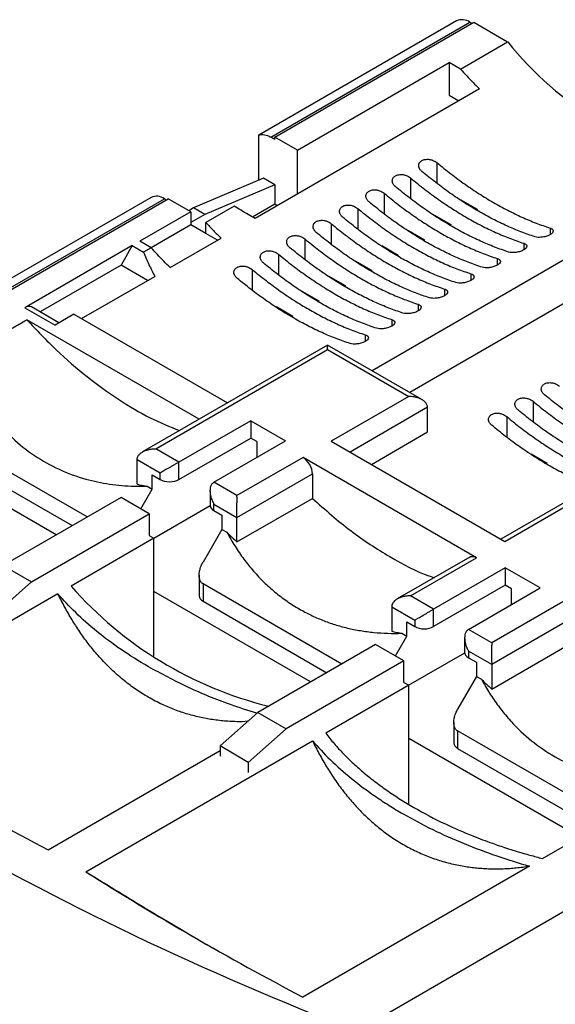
# Model space of a CAD drawing. Header units: inches. Extents: x 0.5 to 21.5, y 0.5 to 16.5.
# Tile 19 of 21: x 19.2 to 20, y 13.9 to 15.4. Entities that reach past the tile are written whole.
import ezdxf

# ---------------------------------------------------------------- set-up
doc = ezdxf.new("R2010")
doc.units = ezdxf.units.IN
doc.header["$LTSCALE"] = 2
doc.header["$MEASUREMENT"] = 0

msp = doc.modelspace()

# ---------------------------------------------------------------- linework, layer by layer
for p, q in [((19.8766, 15.3504), (19.5844, 15.1818)), ((19.6025, 15.1789), (19.8962, 15.3485)), ((19.6081, 15.1789), (19.9018, 15.3485)), ((19.8962, 15.3485), (19.899, 15.3469)), ((19.9018, 15.3485), (19.9519, 15.3196)), ((19.8823, 15.2794), (19.9519, 15.3196)), ((19.6415, 15.1596), (19.8656, 15.289)), ((19.8656, 15.289), (19.8656, 15.2408)), ((19.8823, 15.2794), (19.8656, 15.289)), ((19.9102, 15.2501), (19.5792, 15.059)), ((19.8656, 15.2408), (19.8798, 15.2326)), ((19.5844, 15.1818), (19.5844, 15.1817)), ((19.5844, 15.1153), (19.5844, 15.1817)), ((19.6081, 15.1757), (19.6025, 15.1789)), ((19.6415, 15.1596), (19.6081, 15.1789)), ((19.6081, 15.1757), (19.6081, 15.1789)), ((19.6415, 15.095), (19.6415, 15.1596)), ((19.8475, 15.1413), (19.8475, 15.1113)), ((19.5914, 15.1183), (19.4884, 15.0745)), ((19.6081, 15.1086), (19.5051, 15.0648)), ((19.6081, 15.1086), (19.5914, 15.1183)), ((19.6081, 15.1086), (19.6081, 15.0799)), ((19.8085, 15.1188), (19.8085, 15.0888)), ((19.4256, 15.0901), (18.9923, 14.84)), ((19.7696, 15.0963), (19.7696, 15.0663)), ((19.0096, 14.8366), (19.4452, 15.0881)), ((19.0151, 14.8366), (19.4508, 15.0881)), ((19.4452, 15.0881), (19.448, 15.0865)), ((19.4842, 15.0688), (19.4508, 15.0881)), ((19.548, 15.077), (19.5065, 15.0531)), ((19.6081, 15.0799), (19.5755, 15.0611)), ((19.6117, 15.0778), (19.6081, 15.0799)), ((19.9074, 15.072), (19.8834, 15.0859)), ((19.4842, 15.0688), (19.4091, 15.0255)), ((19.4884, 15.0745), (19.4814, 15.0704)), ((19.4842, 15.0688), (19.4842, 15.0496)), ((19.5051, 15.0648), (19.4842, 15.0528)), ((19.5051, 15.0648), (19.4884, 15.0745)), ((19.7306, 15.0738), (19.7306, 15.0438)), ((19.8684, 15.0495), (19.8444, 15.0634)), ((19.4842, 15.0496), (19.4258, 15.0158)), ((19.5065, 15.0367), (19.4842, 15.0496)), ((19.5065, 15.0367), (19.5065, 15.0531)), ((19.6916, 15.0513), (19.6916, 15.0213)), ((20.1412, 15.0592), (19.7517, 14.8343)), ((19.5235, 15.0269), (19.5065, 15.0367)), ((19.8294, 15.027), (19.8054, 15.0409)), ((20.0146, 15.0449), (20.0146, 15.0351)), ((19.3979, 15.019), (19.2392, 14.9274)), ((19.3979, 15.019), (19.3812, 14.9901)), ((19.3979, 15.019), (19.4146, 15.0094)), ((19.4258, 15.0158), (19.4091, 15.0255)), ((19.4536, 14.9866), (19.5288, 15.0299)), ((19.6526, 15.0288), (19.6526, 14.9988)), ((19.7904, 15.0045), (19.7664, 15.0184)), ((20.1969, 15.0271), (19.8074, 14.8022)), ((19.9756, 15.0224), (19.9756, 15.0126)), ((19.4258, 15.0158), (19.4146, 15.0094)), ((19.6137, 15.0063), (19.6137, 14.9763)), ((19.3812, 14.9901), (19.2617, 14.9211)), ((19.4205, 14.9674), (19.3812, 14.9901)), ((19.7515, 14.982), (19.7275, 14.9959)), ((19.9366, 14.9999), (19.9366, 14.9901)), ((19.5747, 14.9838), (19.5747, 14.9538)), ((19.8976, 14.9774), (19.8976, 14.9676)), ((19.323, 14.9112), (19.4311, 14.9735)), ((19.7125, 14.9596), (19.6885, 14.9734)), ((19.6735, 14.9371), (19.6495, 14.9509)), ((19.8587, 14.9549), (19.8587, 14.9451)), ((19.8197, 14.9324), (19.8197, 14.9226)), ((19.2392, 14.9274), (19.2838, 14.9017)), ((19.2895, 14.905), (19.2491, 14.9284)), ((19.3116, 14.9178), (19.2838, 14.9017)), ((19.3116, 14.9178), (19.5383, 14.7869)), ((19.6346, 14.9146), (19.6105, 14.9284)), ((19.4965, 14.7628), (19.242, 14.9097)), ((19.7807, 14.9099), (19.7807, 14.9001)), ((19.7417, 14.8874), (19.7417, 14.8776)), ((19.686, 14.8722), (19.4131, 14.7146)), ((19.8254, 14.7918), (19.6861, 14.8722)), ((19.4327, 14.7193), (19.6861, 14.8656)), ((19.6861, 14.8656), (19.8058, 14.7964)), ((19.8058, 14.7964), (19.6916, 14.7306)), ((19.9895, 14.7893), (19.9895, 14.7594)), ((19.8336, 14.7804), (19.7195, 14.7145)), ((19.8336, 14.7441), (19.8336, 14.7804)), ((19.3312, 14.6188), (19.0892, 14.7585)), ((19.5726, 14.7607), (19.4668, 14.6996)), ((19.5726, 14.7607), (19.6241, 14.731)), ((19.5726, 14.7607), (19.5726, 14.735)), ((19.9505, 14.7668), (19.9505, 14.7369)), ((19.7509, 14.6963), (19.8336, 14.7441)), ((19.0892, 14.7328), (19.309, 14.6059)), ((19.4668, 14.6739), (19.5726, 14.735)), ((19.5183, 14.6699), (19.6241, 14.731)), ((19.5816, 14.7298), (19.5726, 14.735)), ((19.5816, 14.7298), (19.5816, 14.7064)), ((19.6916, 14.7306), (19.9477, 14.5827)), ((19.2853, 14.5923), (19.0633, 14.7204)), ((19.4668, 14.6996), (19.4327, 14.7193)), ((19.439, 14.6835), (19.4049, 14.7032)), ((19.4049, 14.6669), (19.4049, 14.7032)), ((19.4668, 14.6739), (19.4668, 14.6996)), ((19.6499, 14.7064), (19.5524, 14.6502)), ((19.906, 14.5586), (19.6499, 14.7064)), ((20.0104, 14.6976), (19.9864, 14.7115)), ((19.439, 14.6739), (19.439, 14.6835)), ((19.4272, 14.6598), (19.4272, 14.6807)), ((19.4272, 14.6807), (19.439, 14.6739)), ((19.5524, 14.6502), (19.5183, 14.6699)), ((19.5524, 14.6181), (19.6638, 14.6823)), ((19.6638, 14.6823), (19.6638, 14.646)), ((19.4104, 14.6308), (19.4272, 14.6598)), ((19.4199, 14.664), (19.4272, 14.6598)), ((19.5126, 14.6571), (19.5126, 14.6361)), ((20.0618, 14.6552), (19.942, 14.586)), ((19.3812, 14.6476), (19.2072, 14.5472)), ((19.423, 14.6235), (19.3812, 14.6476)), ((19.5524, 14.5818), (19.6638, 14.646)), ((19.9477, 14.5827), (20.0619, 14.6486)), ((19.4298, 14.5874), (19.5128, 14.6354)), ((19.5183, 14.6377), (19.5524, 14.6181)), ((19.5183, 14.6281), (19.5183, 14.6377)), ((19.5183, 14.6281), (19.5302, 14.6213)), ((19.249, 14.5231), (19.423, 14.6235)), ((19.423, 14.6235), (19.423, 14.5914)), ((19.5302, 14.6213), (19.5302, 14.6004)), ((19.5524, 14.5818), (19.5524, 14.6181)), ((19.5302, 14.6004), (19.5023, 14.5522)), ((19.5302, 14.6004), (19.5374, 14.5962)), ((19.4299, 14.5874), (19.3074, 14.5166)), ((19.423, 14.5914), (19.4299, 14.5874)), ((19.4299, 14.4117), (19.4299, 14.5874)), ((20.1816, 14.5795), (19.9283, 14.4332)), ((19.8961, 14.5596), (19.7889, 14.4977)), ((19.8085, 14.5023), (19.906, 14.5586)), ((20.2094, 14.5634), (19.9283, 14.4011)), ((19.2072, 14.5472), (19.249, 14.5231)), ((19.9484, 14.5437), (19.8426, 14.4827)), ((19.9999, 14.514), (19.9484, 14.5437)), ((19.9484, 14.5437), (19.9484, 14.518)), ((19.4966, 14.5329), (19.4966, 14.5023)), ((19.1933, 14.4737), (19.249, 14.5231)), ((19.7071, 14.4018), (19.5023, 14.52)), ((19.5023, 14.52), (19.5023, 14.4943)), ((19.9484, 14.518), (19.8426, 14.4569)), ((19.8941, 14.4529), (19.9999, 14.514)), ((19.9574, 14.5128), (19.9484, 14.518)), ((19.9574, 14.4894), (19.9574, 14.5128)), ((19.288, 14.5054), (18.9535, 14.3123)), ((19.6611, 14.3753), (19.4299, 14.5088)), ((19.8426, 14.4827), (19.8085, 14.5023)), ((19.5023, 14.4943), (19.6848, 14.389)), ((19.7807, 14.4863), (19.8148, 14.4666)), ((19.7807, 14.4863), (19.7807, 14.45)), ((19.8426, 14.4569), (19.8426, 14.4827)), ((19.8148, 14.4666), (19.8148, 14.4569)), ((19.803, 14.4429), (19.803, 14.4638)), ((19.803, 14.4638), (19.8148, 14.4569)), ((19.9283, 14.4332), (19.8941, 14.4529)), ((19.7862, 14.4138), (19.803, 14.4429)), ((19.7957, 14.4471), (19.803, 14.4429)), ((19.8884, 14.4401), (19.8884, 14.4192)), ((19.757, 14.4307), (19.5831, 14.3302)), ((19.7988, 14.4066), (19.757, 14.4307)), ((19.9283, 14.3648), (20.0396, 14.4291)), ((19.8056, 14.3705), (19.8887, 14.4184)), ((19.9283, 14.4011), (19.8941, 14.4208)), ((19.8941, 14.4208), (19.8941, 14.4111)), ((19.8941, 14.4111), (19.906, 14.4043)), ((19.7988, 14.4066), (19.6248, 14.3061)), ((19.7988, 14.3744), (19.7988, 14.4066)), ((19.906, 14.4043), (19.906, 14.3834)), ((19.9283, 14.4011), (19.9283, 14.3648)), ((19.906, 14.3834), (19.8781, 14.3352)), ((19.906, 14.3834), (19.9132, 14.3792)), ((19.8058, 14.3704), (19.6833, 14.2997)), ((19.7988, 14.3744), (19.8058, 14.3704)), ((19.8058, 14.1954), (19.8058, 14.3704)), ((19.5831, 14.3302), (19.5274, 14.2809)), ((19.5831, 14.3302), (19.6248, 14.3061)), ((19.5685, 14.3173), (19.5599, 14.3166)), ((19.6248, 14.3061), (19.5691, 14.2567)), ((19.8724, 14.3159), (19.8724, 14.2854)), ((20.0578, 14.1463), (19.8058, 14.2918)), ((20.1038, 14.1728), (19.8781, 14.303)), ((19.8781, 14.303), (19.8781, 14.2773)), ((19.3293, 14.0953), (19.6639, 14.2885)), ((19.5691, 14.2567), (19.5274, 14.2809)), ((19.5274, 14.2809), (19.5274, 14.2659)), ((19.8781, 14.2773), (20.0815, 14.1599)), ((19.2736, 14.1275), (19.5274, 14.274)), ((19.5691, 14.2567), (19.5691, 14.2418)), ((20.0034, 14.1148), (20.1259, 14.1856)), ((20.2094, 14.1374), (19.7292, 13.8601)), ((19.984, 14.1037), (19.6494, 13.9105))]:
    msp.add_line(p, q)
for centre, radius, start, end in [((19.8847, 15.3324), 0.0198, 54.3824, 114.3071), ((20.3557, 15.644), 0.518, 218.787, 258.464), ((19.4337, 15.072), 0.0198, 54.3824, 114.3071), ((21.3934, 18.1735), 4.6233, 231.1034, 248.902), ((19.7362, 14.8942), 0.5713, 221.3699, 256.134), ((21.3894, 18.1621), 4.5557, 237.6775, 242.3279), ((21.7652, 17.9452), 4.5557, 237.6775, 242.3279)]:
    msp.add_arc(centre, radius, start, end)
for points, knots in [([(19.8823, 15.2794), (19.8854, 15.276), (19.8915, 15.2694), (19.9008, 15.2596), (19.907, 15.2533), (19.9102, 15.2501)], [0, 0, 0, 0, 0.333371, 0.666629, 1, 1, 1, 1]), ([(19.8252, 15.1284), (19.8247, 15.1289), (19.8236, 15.1299), (19.8224, 15.1315), (19.8216, 15.1329), (19.8211, 15.1342), (19.8208, 15.1353), (19.8207, 15.1362), (19.8206, 15.1383), (19.8215, 15.1414), (19.825, 15.1446), (19.8301, 15.1463), (19.8357, 15.1464), (19.8421, 15.1449), (19.8454, 15.1427), (19.8475, 15.1413)], [0, 0, 0, 0, 0.052069, 0.098934, 0.140593, 0.177044, 0.208286, 0.234318, 0.255142, 0.382613, 0.500729, 0.618878, 0.746421, 0.841791, 1, 1, 1, 1]), ([(19.8475, 15.1413), (19.851, 15.1384), (19.8578, 15.1328), (19.8682, 15.1247), (19.8786, 15.1168), (19.889, 15.1093), (19.8995, 15.1021), (19.91, 15.0953), (19.9205, 15.0887), (19.9345, 15.0804), (19.9521, 15.0708), (19.9731, 15.0607), (19.9939, 15.0519), (20.0077, 15.0472), (20.0146, 15.0449)], [0, 0, 0, 0, 0.062656, 0.125176, 0.187604, 0.249989, 0.312376, 0.374813, 0.437347, 0.500023, 0.625187, 0.749989, 0.874802, 1, 1, 1, 1]), ([(19.7863, 15.1059), (19.7857, 15.1064), (19.7846, 15.1074), (19.7834, 15.109), (19.7826, 15.1104), (19.7821, 15.1117), (19.7818, 15.1128), (19.7817, 15.1137), (19.7816, 15.1158), (19.7825, 15.1189), (19.786, 15.1221), (19.7911, 15.1238), (19.7968, 15.1239), (19.8031, 15.1224), (19.8064, 15.1202), (19.8085, 15.1188)], [0, 0, 0, 0, 0.052069, 0.098934, 0.140593, 0.177044, 0.208286, 0.234318, 0.255142, 0.382613, 0.500729, 0.618878, 0.746421, 0.841791, 1, 1, 1, 1]), ([(19.9923, 15.032), (19.9888, 15.0331), (19.982, 15.0354), (19.9716, 15.0393), (19.9612, 15.0434), (19.9508, 15.048), (19.9403, 15.0529), (19.9298, 15.0581), (19.9193, 15.0637), (19.9053, 15.0716), (19.8877, 15.0822), (19.8667, 15.0963), (19.8459, 15.1116), (19.8321, 15.1228), (19.8252, 15.1284)], [0, 0, 0, 0, 0.062656, 0.125176, 0.187604, 0.249989, 0.312376, 0.374813, 0.437347, 0.500023, 0.625187, 0.749989, 0.874802, 1, 1, 1, 1]), ([(19.9533, 15.0095), (19.9499, 15.0106), (19.943, 15.0129), (19.9326, 15.0168), (19.9222, 15.0209), (19.9118, 15.0255), (19.9013, 15.0304), (19.8909, 15.0356), (19.8803, 15.0412), (19.8663, 15.0491), (19.8487, 15.0597), (19.8278, 15.0738), (19.8069, 15.0891), (19.7932, 15.1003), (19.7863, 15.1059)], [0, 0, 0, 0, 0.062656, 0.125176, 0.187604, 0.249989, 0.312376, 0.374813, 0.437347, 0.500023, 0.625187, 0.749989, 0.874802, 1, 1, 1, 1]), ([(19.8085, 15.1188), (19.812, 15.1159), (19.8189, 15.1103), (19.8292, 15.1022), (19.8396, 15.0943), (19.85, 15.0868), (19.8605, 15.0796), (19.871, 15.0728), (19.8815, 15.0662), (19.8956, 15.0579), (19.9131, 15.0483), (19.9341, 15.0382), (19.9549, 15.0294), (19.9687, 15.0247), (19.9756, 15.0224)], [0, 0, 0, 0, 0.0626564, 0.1251757, 0.1876043, 0.2499889, 0.3123764, 0.3748134, 0.4373468, 0.5000229, 0.6251874, 0.7499889, 0.8748018, 1, 1, 1, 1]), ([(19.7473, 15.0834), (19.7467, 15.0839), (19.7456, 15.0849), (19.7445, 15.0865), (19.7436, 15.0879), (19.7431, 15.0892), (19.7428, 15.0903), (19.7427, 15.0912), (19.7426, 15.0933), (19.7435, 15.0964), (19.747, 15.0996), (19.7522, 15.1013), (19.7578, 15.1014), (19.7641, 15.0999), (19.7675, 15.0977), (19.7696, 15.0963)], [0, 0, 0, 0, 0.052069, 0.098934, 0.140593, 0.177044, 0.208286, 0.234318, 0.255142, 0.382613, 0.500729, 0.618878, 0.746421, 0.841791, 1, 1, 1, 1]), ([(19.7696, 15.0963), (19.773, 15.0934), (19.7799, 15.0878), (19.7902, 15.0797), (19.8006, 15.0718), (19.8111, 15.0643), (19.8215, 15.0571), (19.832, 15.0503), (19.8425, 15.0437), (19.8566, 15.0354), (19.8741, 15.0258), (19.8951, 15.0157), (19.916, 15.0069), (19.9297, 15.0022), (19.9366, 14.9999)], [0, 0, 0, 0, 0.0626564, 0.1251757, 0.1876043, 0.2499889, 0.3123764, 0.3748134, 0.4373468, 0.5000229, 0.6251874, 0.7499889, 0.8748018, 1, 1, 1, 1]), ([(19.5792, 15.059), (19.5757, 15.061), (19.5688, 15.065), (19.5584, 15.071), (19.5515, 15.075), (19.548, 15.077)], [0, 0, 0, 0, 0.331273, 0.664533, 1, 1, 1, 1]), ([(19.7083, 15.0609), (19.7078, 15.0614), (19.7067, 15.0624), (19.7055, 15.064), (19.7047, 15.0654), (19.7041, 15.0667), (19.7039, 15.0678), (19.7037, 15.0687), (19.7037, 15.0708), (19.7046, 15.0739), (19.7081, 15.0771), (19.7132, 15.0788), (19.7188, 15.0789), (19.7251, 15.0774), (19.7285, 15.0752), (19.7306, 15.0738)], [0, 0, 0, 0, 0.052069, 0.098934, 0.140593, 0.177044, 0.208286, 0.234318, 0.255142, 0.382613, 0.500729, 0.618878, 0.746421, 0.841791, 1, 1, 1, 1]), ([(19.9143, 14.987), (19.9109, 14.9881), (19.904, 14.9904), (19.8937, 14.9943), (19.8833, 14.9984), (19.8728, 15.003), (19.8624, 15.0079), (19.8519, 15.0131), (19.8414, 15.0187), (19.8273, 15.0266), (19.8098, 15.0372), (19.7888, 15.0513), (19.7679, 15.0666), (19.7542, 15.0778), (19.7473, 15.0834)], [0, 0, 0, 0, 0.062656, 0.125176, 0.187604, 0.249989, 0.312376, 0.374813, 0.437347, 0.500023, 0.625187, 0.749989, 0.874802, 1, 1, 1, 1]), ([(19.8754, 14.9645), (19.8719, 14.9656), (19.865, 14.9679), (19.8547, 14.9718), (19.8443, 14.9759), (19.8339, 14.9805), (19.8234, 14.9854), (19.8129, 14.9906), (19.8024, 14.9962), (19.7883, 15.0041), (19.7708, 15.0147), (19.7498, 15.0288), (19.729, 15.0441), (19.7152, 15.0553), (19.7083, 15.0609)], [0, 0, 0, 0, 0.062656, 0.125176, 0.187604, 0.249989, 0.312376, 0.374813, 0.437347, 0.500023, 0.625187, 0.749989, 0.874802, 1, 1, 1, 1]), ([(19.7306, 15.0738), (19.734, 15.0709), (19.7409, 15.0653), (19.7513, 15.0572), (19.7617, 15.0494), (19.7721, 15.0418), (19.7826, 15.0346), (19.793, 15.0278), (19.8036, 15.0212), (19.8176, 15.0129), (19.8352, 15.0033), (19.8561, 14.9932), (19.877, 14.9844), (19.8907, 14.9797), (19.8976, 14.9774)], [0, 0, 0, 0, 0.0626564, 0.1251757, 0.1876043, 0.2499889, 0.3123764, 0.3748134, 0.4373468, 0.5000229, 0.6251874, 0.7499889, 0.8748018, 1, 1, 1, 1]), ([(19.9019, 15.0741), (19.902, 15.0741), (19.9041, 15.0738), (19.9058, 15.0729), (19.9074, 15.072)], [0, 0, 0, 0, 0.063385, 1, 1, 1, 1]), ([(19.6694, 15.0384), (19.6688, 15.0389), (19.6677, 15.0399), (19.6665, 15.0415), (19.6657, 15.0429), (19.6652, 15.0442), (19.6649, 15.0453), (19.6648, 15.0462), (19.6647, 15.0483), (19.6656, 15.0514), (19.6691, 15.0546), (19.6742, 15.0563), (19.6798, 15.0564), (19.6862, 15.0549), (19.6895, 15.0527), (19.6916, 15.0513)], [0, 0, 0, 0, 0.052069, 0.098934, 0.140593, 0.177044, 0.208286, 0.234318, 0.255142, 0.382613, 0.500729, 0.618878, 0.746421, 0.841791, 1, 1, 1, 1]), ([(19.6916, 15.0513), (19.6951, 15.0484), (19.7019, 15.0428), (19.7123, 15.0347), (19.7227, 15.0269), (19.7331, 15.0193), (19.7436, 15.0122), (19.7541, 15.0053), (19.7646, 14.9987), (19.7786, 14.9904), (19.7962, 14.9808), (19.8172, 14.9707), (19.838, 14.9619), (19.8518, 14.9572), (19.8587, 14.9549)], [0, 0, 0, 0, 0.0626564, 0.1251757, 0.1876043, 0.2499889, 0.3123764, 0.3748134, 0.4373468, 0.5000229, 0.6251874, 0.7499889, 0.8748018, 1, 1, 1, 1]), ([(19.8629, 15.0516), (19.863, 15.0516), (19.8652, 15.0513), (19.8668, 15.0504), (19.8684, 15.0495)], [0, 0, 0, 0, 0.063385, 1, 1, 1, 1]), ([(19.6304, 15.0159), (19.6298, 15.0164), (19.6287, 15.0174), (19.6275, 15.019), (19.6267, 15.0204), (19.6262, 15.0217), (19.6259, 15.0228), (19.6258, 15.0237), (19.6257, 15.0258), (19.6266, 15.0289), (19.6301, 15.0321), (19.6352, 15.0338), (19.6409, 15.0339), (19.6472, 15.0324), (19.6505, 15.0302), (19.6526, 15.0288)], [0, 0, 0, 0, 0.052069, 0.098934, 0.140593, 0.177044, 0.208286, 0.234318, 0.255142, 0.382613, 0.500729, 0.618878, 0.746421, 0.841791, 1, 1, 1, 1]), ([(19.8364, 14.942), (19.8329, 14.9431), (19.8261, 14.9454), (19.8157, 14.9493), (19.8053, 14.9534), (19.7949, 14.958), (19.7844, 14.9629), (19.7739, 14.9681), (19.7634, 14.9737), (19.7494, 14.9816), (19.7318, 14.9922), (19.7108, 15.0063), (19.69, 15.0216), (19.6762, 15.0328), (19.6694, 15.0384)], [0, 0, 0, 0, 0.062656, 0.125176, 0.187604, 0.249989, 0.312376, 0.374813, 0.437347, 0.500023, 0.625187, 0.749989, 0.874802, 1, 1, 1, 1]), ([(20.0146, 15.0449), (20.0151, 15.0446), (20.0162, 15.0443), (20.0174, 15.0435), (20.0182, 15.0428), (20.0187, 15.0421), (20.019, 15.0415), (20.0191, 15.041), (20.0192, 15.0398), (20.0183, 15.0377), (20.0159, 15.0359), (20.0132, 15.0343), (20.0097, 15.0327), (20.0047, 15.0316), (20.0003, 15.0311), (19.9962, 15.031), (19.9937, 15.0317), (19.9923, 15.032)], [0, 0, 0, 0, 0.052015, 0.098832, 0.140448, 0.176862, 0.208072, 0.234077, 0.25488, 0.38222, 0.500214, 0.500353, 0.618377, 0.745747, 0.802287, 0.887085, 1, 1, 1, 1]), ([(19.6526, 15.0288), (19.6561, 15.026), (19.663, 15.0203), (19.6733, 15.0122), (19.6837, 15.0044), (19.6941, 14.9968), (19.7046, 14.9897), (19.7151, 14.9828), (19.7256, 14.9762), (19.7397, 14.9679), (19.7572, 14.9583), (19.7782, 14.9482), (19.7991, 14.9394), (19.8128, 14.9347), (19.8197, 14.9324)], [0, 0, 0, 0, 0.0626564, 0.1251757, 0.1876043, 0.2499889, 0.3123764, 0.3748134, 0.4373468, 0.5000229, 0.6251874, 0.7499889, 0.8748018, 1, 1, 1, 1]), ([(19.8239, 15.0291), (19.824, 15.0291), (19.8262, 15.0288), (19.8279, 15.0279), (19.8294, 15.027)], [0, 0, 0, 0, 0.063385, 1, 1, 1, 1]), ([(19.9756, 15.0224), (19.9761, 15.0221), (19.9772, 15.0218), (19.9784, 15.021), (19.9792, 15.0203), (19.9798, 15.0196), (19.98, 15.019), (19.9802, 15.0185), (19.9802, 15.0173), (19.9793, 15.0152), (19.977, 15.0134), (19.9742, 15.0118), (19.9707, 15.0102), (19.9657, 15.0091), (19.9613, 15.0086), (19.9573, 15.0085), (19.9547, 15.0092), (19.9533, 15.0095)], [0, 0, 0, 0, 0.052015, 0.098832, 0.140448, 0.176862, 0.208072, 0.234077, 0.25488, 0.38222, 0.500214, 0.500353, 0.618377, 0.745747, 0.802287, 0.887085, 1, 1, 1, 1]), ([(19.4146, 15.0094), (19.4159, 15.0063), (19.4184, 15.0001), (19.4224, 14.9911), (19.4266, 14.9822), (19.4296, 14.9764), (19.4311, 14.9735)], [0, 0, 0, 0, 0.252317, 0.502993, 0.752171, 1, 1, 1, 1]), ([(19.4536, 14.9866), (19.4505, 14.9897), (19.4442, 14.996), (19.4349, 15.0058), (19.4288, 15.0125), (19.4258, 15.0158)], [0, 0, 0, 0, 0.333371, 0.666629, 1, 1, 1, 1]), ([(19.5914, 14.9934), (19.5908, 14.9939), (19.5897, 14.9949), (19.5886, 14.9965), (19.5877, 14.9979), (19.5872, 14.9992), (19.5869, 15.0003), (19.5868, 15.0012), (19.5867, 15.0033), (19.5877, 15.0064), (19.5911, 15.0096), (19.5963, 15.0113), (19.6019, 15.0114), (19.6082, 15.0099), (19.6116, 15.0077), (19.6137, 15.0063)], [0, 0, 0, 0, 0.052069, 0.098934, 0.140593, 0.177044, 0.208286, 0.234318, 0.255142, 0.382613, 0.500729, 0.618878, 0.746421, 0.841791, 1, 1, 1, 1]), ([(19.6137, 15.0063), (19.6171, 15.0035), (19.624, 14.9978), (19.6343, 14.9897), (19.6447, 14.9819), (19.6552, 14.9743), (19.6656, 14.9672), (19.6761, 14.9603), (19.6866, 14.9537), (19.7007, 14.9454), (19.7182, 14.9358), (19.7392, 14.9257), (19.7601, 14.9169), (19.7738, 14.9122), (19.7807, 14.9099)], [0, 0, 0, 0, 0.0626564, 0.1251757, 0.1876043, 0.2499889, 0.3123764, 0.3748134, 0.4373468, 0.5000229, 0.6251874, 0.7499889, 0.8748018, 1, 1, 1, 1]), ([(19.7974, 14.9195), (19.794, 14.9206), (19.7871, 14.9229), (19.7767, 14.9268), (19.7663, 14.9309), (19.7559, 14.9355), (19.7455, 14.9404), (19.735, 14.9456), (19.7244, 14.9512), (19.7104, 14.9591), (19.6928, 14.9697), (19.6719, 14.9838), (19.651, 14.9991), (19.6373, 15.0103), (19.6304, 15.0159)], [0, 0, 0, 0, 0.062656, 0.125176, 0.187604, 0.249989, 0.312376, 0.374813, 0.437347, 0.500023, 0.625187, 0.749989, 0.874802, 1, 1, 1, 1]), ([(19.7849, 15.0066), (19.7851, 15.0066), (19.7872, 15.0063), (19.7889, 15.0054), (19.7904, 15.0045)], [0, 0, 0, 0, 0.0633847, 1, 1, 1, 1]), ([(19.5524, 14.9709), (19.5519, 14.9714), (19.5508, 14.9724), (19.5496, 14.974), (19.5488, 14.9754), (19.5482, 14.9767), (19.548, 14.9778), (19.5478, 14.9787), (19.5478, 14.9808), (19.5487, 14.9839), (19.5522, 14.9871), (19.5573, 14.9888), (19.5629, 14.9889), (19.5692, 14.9874), (19.5726, 14.9852), (19.5747, 14.9838)], [0, 0, 0, 0, 0.052069, 0.098934, 0.140593, 0.177044, 0.208286, 0.234318, 0.255142, 0.382613, 0.500729, 0.618878, 0.746421, 0.841791, 1, 1, 1, 1]), ([(19.7584, 14.897), (19.755, 14.8981), (19.7481, 14.9004), (19.7378, 14.9043), (19.7274, 14.9084), (19.7169, 14.913), (19.7065, 14.9179), (19.696, 14.9231), (19.6855, 14.9287), (19.6714, 14.9366), (19.6539, 14.9472), (19.6329, 14.9613), (19.612, 14.9766), (19.5983, 14.9878), (19.5914, 14.9934)], [0, 0, 0, 0, 0.062656, 0.125176, 0.187604, 0.249989, 0.312376, 0.374813, 0.437347, 0.500023, 0.625187, 0.749989, 0.874802, 1, 1, 1, 1]), ([(19.9366, 14.9999), (19.9372, 14.9996), (19.9383, 14.9993), (19.9394, 14.9985), (19.9403, 14.9978), (19.9408, 14.9971), (19.9411, 14.9965), (19.9412, 14.996), (19.9413, 14.9948), (19.9404, 14.9927), (19.938, 14.9909), (19.9352, 14.9893), (19.9317, 14.9877), (19.9267, 14.9866), (19.9223, 14.9861), (19.9183, 14.986), (19.9158, 14.9867), (19.9143, 14.987)], [0, 0, 0, 0, 0.052015, 0.098832, 0.140448, 0.176862, 0.208072, 0.234077, 0.25488, 0.38222, 0.500214, 0.500353, 0.618377, 0.745747, 0.802287, 0.887085, 1, 1, 1, 1]), ([(19.5747, 14.9838), (19.5781, 14.981), (19.585, 14.9753), (19.5954, 14.9672), (19.6058, 14.9594), (19.6162, 14.9518), (19.6267, 14.9447), (19.6371, 14.9378), (19.6477, 14.9312), (19.6617, 14.9229), (19.6793, 14.9133), (19.7002, 14.9032), (19.7211, 14.8944), (19.7348, 14.8897), (19.7417, 14.8874)], [0, 0, 0, 0, 0.0626564, 0.1251757, 0.1876043, 0.2499889, 0.3123764, 0.3748134, 0.4373468, 0.5000229, 0.6251874, 0.7499889, 0.8748018, 1, 1, 1, 1]), ([(19.746, 14.9841), (19.7461, 14.9841), (19.7482, 14.9838), (19.7499, 14.9829), (19.7515, 14.982)], [0, 0, 0, 0, 0.063385, 1, 1, 1, 1]), ([(19.8976, 14.9774), (19.8982, 14.9771), (19.8993, 14.9768), (19.9005, 14.976), (19.9013, 14.9753), (19.9018, 14.9746), (19.9021, 14.974), (19.9022, 14.9735), (19.9023, 14.9723), (19.9014, 14.9702), (19.899, 14.9684), (19.8962, 14.9668), (19.8928, 14.9652), (19.8877, 14.9641), (19.8834, 14.9636), (19.8793, 14.9635), (19.8768, 14.9642), (19.8754, 14.9645)], [0, 0, 0, 0, 0.052015, 0.098832, 0.140448, 0.176862, 0.208072, 0.234077, 0.25488, 0.38222, 0.500214, 0.500353, 0.618377, 0.745747, 0.802287, 0.887085, 1, 1, 1, 1]), ([(19.7195, 14.8745), (19.716, 14.8756), (19.7092, 14.8779), (19.6988, 14.8818), (19.6884, 14.8859), (19.678, 14.8905), (19.6675, 14.8954), (19.657, 14.9006), (19.6465, 14.9062), (19.6324, 14.9141), (19.6149, 14.9247), (19.5939, 14.9388), (19.5731, 14.9541), (19.5593, 14.9653), (19.5524, 14.9709)], [0, 0, 0, 0, 0.062656, 0.125176, 0.187604, 0.249989, 0.312376, 0.374813, 0.437347, 0.500023, 0.625187, 0.749989, 0.874802, 1, 1, 1, 1]), ([(19.707, 14.9616), (19.7071, 14.9616), (19.7093, 14.9613), (19.7109, 14.9604), (19.7125, 14.9596)], [0, 0, 0, 0, 0.063385, 1, 1, 1, 1]), ([(19.8587, 14.9549), (19.8592, 14.9546), (19.8603, 14.9543), (19.8615, 14.9535), (19.8623, 14.9528), (19.8628, 14.9521), (19.8631, 14.9515), (19.8632, 14.951), (19.8633, 14.9498), (19.8624, 14.9477), (19.86, 14.9459), (19.8573, 14.9443), (19.8538, 14.9427), (19.8488, 14.9416), (19.8444, 14.9411), (19.8403, 14.9411), (19.8378, 14.9417), (19.8364, 14.942)], [0, 0, 0, 0, 0.052015, 0.098832, 0.140448, 0.176862, 0.208072, 0.234077, 0.25488, 0.38222, 0.500214, 0.500353, 0.618377, 0.745747, 0.802287, 0.887085, 1, 1, 1, 1]), ([(19.668, 14.9391), (19.6681, 14.9391), (19.6703, 14.9388), (19.672, 14.9379), (19.6735, 14.9371)], [0, 0, 0, 0, 0.0633847, 1, 1, 1, 1]), ([(19.8197, 14.9324), (19.8203, 14.9321), (19.8213, 14.9318), (19.8225, 14.931), (19.8233, 14.9303), (19.8239, 14.9296), (19.8241, 14.929), (19.8243, 14.9285), (19.8244, 14.9273), (19.8234, 14.9252), (19.8211, 14.9234), (19.8183, 14.9218), (19.8148, 14.9202), (19.8098, 14.9191), (19.8054, 14.9186), (19.8014, 14.9186), (19.7988, 14.9192), (19.7974, 14.9195)], [0, 0, 0, 0, 0.052015, 0.098832, 0.140448, 0.176862, 0.208072, 0.234077, 0.25488, 0.38222, 0.500214, 0.500353, 0.618377, 0.745747, 0.802287, 0.887085, 1, 1, 1, 1]), ([(19.629, 14.9166), (19.6292, 14.9166), (19.6313, 14.9163), (19.633, 14.9154), (19.6346, 14.9146)], [0, 0, 0, 0, 0.063385, 1, 1, 1, 1]), ([(19.1434, 14.8524), (19.1502, 14.8563), (19.1667, 14.8659), (19.1927, 14.8811), (19.2187, 14.8962), (19.2352, 14.9058), (19.242, 14.9097)], [0, 0, 0, 0, 0.2083092, 0.5, 0.7916659, 1, 1, 1, 1]), ([(19.242, 14.9097), (19.2565, 14.8945), (19.2853, 14.864), (19.3309, 14.8248), (19.3774, 14.7913), (19.4233, 14.7642), (19.4532, 14.752), (19.4675, 14.7461)], [0, 0, 0, 0, 0.202843, 0.405686, 0.608529, 0.811372, 1, 1, 1, 1]), ([(19.7807, 14.9099), (19.7813, 14.9096), (19.7824, 14.9093), (19.7835, 14.9085), (19.7844, 14.9078), (19.7849, 14.9071), (19.7852, 14.9065), (19.7853, 14.906), (19.7854, 14.9048), (19.7845, 14.9027), (19.7821, 14.9009), (19.7793, 14.8993), (19.7759, 14.8977), (19.7708, 14.8966), (19.7664, 14.8961), (19.7624, 14.8961), (19.7599, 14.8967), (19.7584, 14.897)], [0, 0, 0, 0, 0.052015, 0.098832, 0.140448, 0.176862, 0.208072, 0.234077, 0.25488, 0.38222, 0.500214, 0.500353, 0.618377, 0.745747, 0.802287, 0.887085, 1, 1, 1, 1]), ([(19.7417, 14.8874), (19.7423, 14.8872), (19.7434, 14.8868), (19.7446, 14.886), (19.7454, 14.8853), (19.7459, 14.8846), (19.7462, 14.884), (19.7463, 14.8835), (19.7464, 14.8823), (19.7455, 14.8802), (19.7431, 14.8784), (19.7403, 14.8768), (19.7369, 14.8752), (19.7318, 14.8741), (19.7275, 14.8736), (19.7234, 14.8736), (19.7209, 14.8742), (19.7195, 14.8745)], [0, 0, 0, 0, 0.052015, 0.098832, 0.140448, 0.176862, 0.208072, 0.234077, 0.25488, 0.38222, 0.500214, 0.500353, 0.618377, 0.745747, 0.802287, 0.887085, 1, 1, 1, 1]), ([(19.6861, 14.8656), (19.6861, 14.8671), (19.6861, 14.8703), (19.6861, 14.8722), (19.6861, 14.8721), (19.6861, 14.8721)], [0, 0, 0, 0, 0.442579, 0.894956, 1, 1, 1, 1]), ([(19.1434, 14.8524), (19.145, 14.8484), (19.1483, 14.8405), (19.1535, 14.8291), (19.159, 14.8179), (19.1648, 14.8072), (19.171, 14.7968), (19.1773, 14.7868), (19.184, 14.7771), (19.1975, 14.7592), (19.2195, 14.735), (19.2528, 14.7085), (19.2894, 14.6879), (19.3214, 14.6763), (19.3467, 14.6701), (19.3644, 14.667), (19.3825, 14.6649), (19.401, 14.6638), (19.4136, 14.6639), (19.4199, 14.664)], [0, 0, 0, 0, 0.034352, 0.068302, 0.101882, 0.135124, 0.168062, 0.200729, 0.23316, 0.265392, 0.387515, 0.507966, 0.626952, 0.746627, 0.796545, 0.846704, 0.897243, 0.948298, 1, 1, 1, 1]), ([(20.0062, 14.799), (20.0056, 14.7995), (20.0045, 14.8005), (20.0034, 14.802), (20.0025, 14.8034), (20.002, 14.8047), (20.0017, 14.8058), (20.0016, 14.8068), (20.0015, 14.8089), (20.0025, 14.8119), (20.0059, 14.8151), (20.0111, 14.8169), (20.0167, 14.8169), (20.023, 14.8154), (20.0264, 14.8132), (20.0285, 14.8118)], [0, 0, 0, 0, 0.052069, 0.098934, 0.140593, 0.177044, 0.208286, 0.234318, 0.255142, 0.382613, 0.500729, 0.618878, 0.746421, 0.841791, 1, 1, 1, 1]), ([(19.8336, 14.7804), (19.8336, 14.781), (19.8335, 14.7823), (19.8328, 14.7843), (19.8317, 14.7862), (19.8302, 14.7881), (19.8283, 14.7899), (19.8256, 14.7918), (19.8218, 14.7936), (19.8169, 14.7952), (19.812, 14.7961), (19.8083, 14.7964), (19.8064, 14.7964), (19.8058, 14.7964)], [0, 0, 0, 0, 0.063492, 0.12906, 0.19759, 0.269858, 0.346529, 0.428157, 0.553952, 0.69838, 0.846116, 0.952919, 1, 1, 1, 1]), ([(19.9672, 14.7765), (19.9667, 14.777), (19.9656, 14.778), (19.9644, 14.7795), (19.9636, 14.7809), (19.963, 14.7822), (19.9628, 14.7833), (19.9626, 14.7843), (19.9626, 14.7864), (19.9635, 14.7894), (19.967, 14.7926), (19.9721, 14.7944), (19.9777, 14.7944), (19.984, 14.7929), (19.9874, 14.7907), (19.9895, 14.7893)], [0, 0, 0, 0, 0.052069, 0.098934, 0.140593, 0.177044, 0.208286, 0.234318, 0.255142, 0.382613, 0.500729, 0.618878, 0.746421, 0.841791, 1, 1, 1, 1]), ([(19.9895, 14.7893), (19.9929, 14.7865), (19.9998, 14.7808), (20.0102, 14.7727), (20.0206, 14.7649), (20.031, 14.7574), (20.0415, 14.7502), (20.0519, 14.7433), (20.0625, 14.7367), (20.0765, 14.7284), (20.0941, 14.7188), (20.115, 14.7087), (20.1359, 14.6999), (20.1496, 14.6952), (20.1565, 14.6929)], [0, 0, 0, 0, 0.062656, 0.125176, 0.187604, 0.249989, 0.312376, 0.374813, 0.437347, 0.500023, 0.625187, 0.749989, 0.874802, 1, 1, 1, 1]), ([(20.1732, 14.7025), (20.1698, 14.7037), (20.1629, 14.7059), (20.1526, 14.7098), (20.1422, 14.714), (20.1317, 14.7185), (20.1213, 14.7234), (20.1108, 14.7286), (20.1003, 14.7342), (20.0862, 14.7421), (20.0687, 14.7528), (20.0477, 14.7669), (20.0268, 14.7822), (20.0131, 14.7934), (20.0062, 14.799)], [0, 0, 0, 0, 0.0626564, 0.1251757, 0.1876043, 0.2499889, 0.3123764, 0.3748134, 0.4373468, 0.5000229, 0.6251874, 0.7499889, 0.8748018, 1, 1, 1, 1]), ([(19.9283, 14.754), (19.9277, 14.7545), (19.9266, 14.7555), (19.9254, 14.757), (19.9246, 14.7584), (19.9241, 14.7597), (19.9238, 14.7608), (19.9237, 14.7618), (19.9236, 14.7639), (19.9245, 14.7669), (19.928, 14.7701), (19.9331, 14.7719), (19.9387, 14.7719), (19.9451, 14.7704), (19.9484, 14.7682), (19.9505, 14.7668)], [0, 0, 0, 0, 0.0520687, 0.0989337, 0.1405927, 0.1770438, 0.2082857, 0.234318, 0.2551419, 0.3826132, 0.500729, 0.6188777, 0.7464212, 0.8417909, 1, 1, 1, 1]), ([(20.1343, 14.68), (20.1308, 14.6812), (20.124, 14.6835), (20.1136, 14.6873), (20.1032, 14.6915), (20.0928, 14.696), (20.0823, 14.7009), (20.0718, 14.7061), (20.0613, 14.7117), (20.0472, 14.7196), (20.0297, 14.7303), (20.0087, 14.7444), (19.9879, 14.7597), (19.9741, 14.7709), (19.9672, 14.7765)], [0, 0, 0, 0, 0.0626564, 0.1251757, 0.1876043, 0.2499889, 0.3123764, 0.3748134, 0.4373468, 0.5000229, 0.6251874, 0.7499889, 0.8748018, 1, 1, 1, 1]), ([(19.9505, 14.7668), (19.954, 14.764), (19.9608, 14.7583), (19.9712, 14.7502), (19.9816, 14.7424), (19.992, 14.7349), (20.0025, 14.7277), (20.013, 14.7208), (20.0235, 14.7142), (20.0375, 14.7059), (20.0551, 14.6963), (20.0761, 14.6862), (20.0969, 14.6774), (20.1107, 14.6727), (20.1176, 14.6704)], [0, 0, 0, 0, 0.062656, 0.125176, 0.187604, 0.249989, 0.312376, 0.374813, 0.437347, 0.500023, 0.625187, 0.749989, 0.874802, 1, 1, 1, 1]), ([(20.0953, 14.6575), (20.0918, 14.6587), (20.085, 14.661), (20.0746, 14.6648), (20.0642, 14.669), (20.0538, 14.6735), (20.0433, 14.6784), (20.0328, 14.6836), (20.0223, 14.6892), (20.0083, 14.6971), (19.9907, 14.7078), (19.9697, 14.7219), (19.9489, 14.7372), (19.9351, 14.7484), (19.9283, 14.754)], [0, 0, 0, 0, 0.0626564, 0.1251757, 0.1876043, 0.2499889, 0.3123764, 0.3748134, 0.4373468, 0.5000229, 0.6251874, 0.7499889, 0.8748018, 1, 1, 1, 1]), ([(19.4049, 14.7032), (19.4049, 14.7039), (19.405, 14.7051), (19.4056, 14.707), (19.4066, 14.7089), (19.4082, 14.711), (19.4109, 14.7134), (19.416, 14.7164), (19.4218, 14.7182), (19.4279, 14.7192), (19.4309, 14.7192), (19.4327, 14.7193)], [0, 0, 0, 0, 0.061506, 0.124405, 0.189484, 0.257455, 0.373687, 0.505421, 0.755203, 0.856688, 1, 1, 1, 1]), ([(19.4668, 14.6996), (19.4663, 14.6993), (19.4651, 14.6986), (19.4632, 14.6975), (19.4611, 14.6963), (19.4584, 14.6948), (19.455, 14.6928), (19.4498, 14.6898), (19.4454, 14.6873), (19.4416, 14.685), (19.4399, 14.6841), (19.439, 14.6835)], [0, 0, 0, 0, 0.061506, 0.124405, 0.189484, 0.257455, 0.373687, 0.505421, 0.755203, 0.856688, 1, 1, 1, 1]), ([(19.6638, 14.6823), (19.6638, 14.6865), (19.6623, 14.6916), (19.6571, 14.7005), (19.6535, 14.7043), (19.6499, 14.7064)], [0, 0, 0, 0, 0.5, 0.5, 1, 1, 1, 1]), ([(20.0104, 14.6976), (20.0088, 14.6984), (20.0072, 14.6994), (20.005, 14.6996), (20.0049, 14.6996)], [0, 0, 0, 0, 0.936615, 1, 1, 1, 1]), ([(19.439, 14.6739), (19.4426, 14.6718), (19.4477, 14.6706), (19.4581, 14.6706), (19.4632, 14.6718), (19.4668, 14.6739)], [0, 0, 0, 0, 0.5, 0.5, 1, 1, 1, 1]), ([(19.5183, 14.6699), (19.5178, 14.6695), (19.5167, 14.6688), (19.5154, 14.6674), (19.5143, 14.6656), (19.5132, 14.6631), (19.5125, 14.6595), (19.5125, 14.6536), (19.5138, 14.6478), (19.516, 14.642), (19.5175, 14.6393), (19.5183, 14.6377)], [0, 0, 0, 0, 0.0615057, 0.1244049, 0.1894845, 0.2574553, 0.3736866, 0.5054208, 0.7552025, 0.8566883, 1, 1, 1, 1]), ([(19.5524, 14.6181), (19.5524, 14.6187), (19.5524, 14.6201), (19.5524, 14.6224), (19.5524, 14.625), (19.5524, 14.6277), (19.5524, 14.6306), (19.5524, 14.6344), (19.5524, 14.6393), (19.5525, 14.6452), (19.5524, 14.6484), (19.5524, 14.6502)], [0, 0, 0, 0, 0.063403, 0.128934, 0.197483, 0.26983, 0.34664, 0.428467, 0.583817, 0.774087, 1, 1, 1, 1]), ([(19.6638, 14.646), (19.6825, 14.6295), (19.7199, 14.5965), (19.7778, 14.5593), (19.8196, 14.5367), (19.8411, 14.5302), (19.8438, 14.5293)], [0, 0, 0, 0, 0.318042, 0.636084, 0.954125, 1, 1, 1, 1]), ([(19.5374, 14.5962), (19.5394, 14.5927), (19.5432, 14.5857), (19.5494, 14.5756), (19.5559, 14.5658), (19.5626, 14.5564), (19.5695, 14.5474), (19.5768, 14.5388), (19.5843, 14.5305), (19.592, 14.5226), (19.6001, 14.5151), (19.6084, 14.5079), (19.617, 14.5011), (19.6258, 14.4947), (19.6349, 14.4886), (19.6466, 14.4816), (19.6611, 14.4739), (19.6786, 14.4662), (19.6967, 14.4598), (19.7154, 14.4546), (19.7346, 14.4508), (19.7544, 14.4482), (19.7748, 14.4468), (19.7887, 14.447), (19.7957, 14.4471)], [0, 0, 0, 0, 0.037133, 0.073895, 0.110321, 0.146449, 0.182316, 0.217963, 0.253427, 0.28875, 0.323973, 0.359136, 0.394282, 0.42945, 0.464684, 0.500023, 0.561777, 0.623304, 0.684827, 0.746567, 0.808742, 0.871569, 0.935255, 1, 1, 1, 1]), ([(19.8961, 14.5596), (19.8966, 14.5598), (19.8975, 14.5603), (19.8991, 14.5605), (19.9011, 14.5605), (19.9034, 14.5599), (19.9051, 14.559), (19.906, 14.5586)], [0, 0, 0, 0, 0.1733305, 0.345632, 0.520173, 0.7597538, 1, 1, 1, 1]), ([(19.5023, 14.52), (19.5019, 14.5203), (19.5011, 14.5208), (19.5001, 14.5217), (19.4987, 14.5234), (19.4969, 14.5272), (19.4963, 14.5326), (19.497, 14.5381), (19.498, 14.5423), (19.4997, 14.5471), (19.5013, 14.5503), (19.5023, 14.5522)], [0, 0, 0, 0, 0.04752, 0.0933127, 0.1376975, 0.2538297, 0.4778433, 0.5908079, 0.7170928, 0.8286866, 1, 1, 1, 1]), ([(19.4216, 14.3978), (19.4216, 14.3978), (19.4216, 14.3978), (19.3933, 14.4141), (19.3681, 14.4315), (19.3343, 14.459), (19.3239, 14.4683), (19.3048, 14.4868), (19.296, 14.4961), (19.288, 14.5054)], [0.499697, 0.499697, 0.499697, 0.499697, 0.5, 0.5, 0.75, 0.75, 0.875, 0.875, 1, 1, 1, 1]), ([(19.3143, 14.4584), (19.3125, 14.4613), (19.3088, 14.4671), (19.3035, 14.4762), (19.2982, 14.4856), (19.293, 14.4954), (19.2897, 14.5021), (19.288, 14.5054)], [0, 0, 0, 0, 0.193346, 0.389994, 0.589969, 0.793296, 1, 1, 1, 1]), ([(19.8085, 14.5023), (19.8073, 14.5023), (19.8048, 14.5023), (19.8013, 14.5019), (19.7981, 14.5012), (19.7952, 14.5004), (19.7926, 14.4995), (19.7903, 14.4985), (19.7877, 14.497), (19.7849, 14.495), (19.7825, 14.4922), (19.781, 14.4893), (19.7808, 14.4873), (19.7807, 14.4863)], [0, 0, 0, 0, 0.101333, 0.196062, 0.284222, 0.365858, 0.441029, 0.509806, 0.572286, 0.692937, 0.80291, 0.904355, 1, 1, 1, 1]), ([(19.8148, 14.4666), (19.8155, 14.467), (19.8166, 14.4676), (19.8185, 14.4687), (19.8216, 14.4705), (19.8257, 14.4729), (19.8308, 14.4758), (19.8349, 14.4782), (19.839, 14.4806), (19.8415, 14.482), (19.8426, 14.4827)], [0, 0, 0, 0, 0.100277, 0.181963, 0.245058, 0.495017, 0.626796, 0.743158, 0.875903, 1, 1, 1, 1]), ([(19.3456, 14.4164), (19.3434, 14.419), (19.339, 14.4241), (19.3327, 14.4322), (19.3264, 14.4405), (19.3203, 14.4492), (19.3164, 14.4553), (19.3144, 14.4583)], [0, 0, 0, 0, 0.1953172, 0.3929358, 0.5928964, 0.7952385, 1, 1, 1, 1]), ([(19.8148, 14.4569), (19.8185, 14.4548), (19.8236, 14.4536), (19.8339, 14.4536), (19.839, 14.4548), (19.8426, 14.4569)], [0, 0, 0, 0, 0.5, 0.5, 1, 1, 1, 1]), ([(19.8941, 14.4529), (19.8936, 14.4526), (19.8926, 14.4519), (19.8912, 14.4504), (19.8901, 14.4486), (19.8891, 14.4461), (19.8884, 14.4426), (19.8883, 14.4367), (19.8896, 14.4308), (19.8919, 14.4251), (19.8933, 14.4224), (19.8941, 14.4208)], [0, 0, 0, 0, 0.0615057, 0.1244049, 0.1894845, 0.2574553, 0.3736866, 0.5054208, 0.7552025, 0.8566883, 1, 1, 1, 1]), ([(19.9283, 14.4332), (19.9283, 14.4325), (19.9283, 14.4311), (19.9283, 14.429), (19.9282, 14.4254), (19.9283, 14.4207), (19.9283, 14.4148), (19.9282, 14.41), (19.9283, 14.4053), (19.9283, 14.4025), (19.9283, 14.4011)], [0, 0, 0, 0, 0.100277, 0.181963, 0.245058, 0.495017, 0.626796, 0.743158, 0.875903, 1, 1, 1, 1]), ([(19.4215, 14.3528), (19.4185, 14.3546), (19.4124, 14.3582), (19.4035, 14.3641), (19.3947, 14.3704), (19.3861, 14.3771), (19.3776, 14.3842), (19.3693, 14.3916), (19.3612, 14.3995), (19.3532, 14.4077), (19.3481, 14.4135), (19.3456, 14.4164)], [0, 0, 0, 0, 0.108934, 0.218325, 0.328211, 0.43863, 0.549618, 0.661214, 0.773453, 0.88637, 1, 1, 1, 1]), ([(19.5819, 14.3292), (19.5687, 14.3333), (19.5332, 14.3444), (19.4788, 14.367), (19.4409, 14.3874), (19.4216, 14.3978)], [0, 0, 0, 0, 0.224777, 0.604977, 1, 1, 1, 1]), ([(19.9132, 14.3792), (19.9152, 14.3757), (19.919, 14.3688), (19.9251, 14.3588), (19.9315, 14.3492), (19.9381, 14.3399), (19.9451, 14.3309), (19.9523, 14.3223), (19.9597, 14.314), (19.9748, 14.2986), (19.9991, 14.2782), (20.0353, 14.2567), (20.0749, 14.2412), (20.1106, 14.2334), (20.1408, 14.2303), (20.1648, 14.2297), (20.1895, 14.2308), (20.2062, 14.2329), (20.2147, 14.234)], [0, 0, 0, 0, 0.032393, 0.064517, 0.096404, 0.128085, 0.159595, 0.190966, 0.222233, 0.253429, 0.373065, 0.492105, 0.612471, 0.734633, 0.799218, 0.864791, 0.931631, 1, 1, 1, 1]), ([(19.4423, 14.342), (19.4388, 14.3437), (19.4317, 14.3471), (19.4249, 14.3509), (19.4215, 14.3528)], [0, 0, 0, 0, 0.502337, 1, 1, 1, 1]), ([(19.5598, 14.3166), (19.5563, 14.3166), (19.5494, 14.3167), (19.5391, 14.3172), (19.5289, 14.3181), (19.519, 14.3193), (19.5091, 14.3209), (19.496, 14.3234), (19.4798, 14.3276), (19.4607, 14.3339), (19.4484, 14.3393), (19.4423, 14.342)], [0, 0, 0, 0, 0.085989, 0.171002, 0.255056, 0.33817, 0.420363, 0.501655, 0.668936, 0.834987, 1, 1, 1, 1]), ([(19.8781, 14.303), (19.8777, 14.3033), (19.8769, 14.3038), (19.8759, 14.3048), (19.8745, 14.3064), (19.8727, 14.3103), (19.8722, 14.3156), (19.8728, 14.3212), (19.8738, 14.3253), (19.8755, 14.3302), (19.8771, 14.3333), (19.8781, 14.3352)], [0, 0, 0, 0, 0.04752, 0.093313, 0.137698, 0.25383, 0.477843, 0.590808, 0.717093, 0.828687, 1, 1, 1, 1]), ([(19.6833, 14.2997), (19.6873, 14.2946), (19.6954, 14.2845), (19.7092, 14.2695), (19.724, 14.255), (19.7399, 14.241), (19.7569, 14.2275), (19.7748, 14.2145), (19.7936, 14.202), (19.8212, 14.1853), (19.8567, 14.1668), (19.8961, 14.1497), (19.9265, 14.1382), (19.9517, 14.1297), (19.9732, 14.1231), (19.991, 14.1181), (20.0002, 14.1157), (20.0034, 14.1148)], [0, 0, 0, 0, 0.066544, 0.131705, 0.195481, 0.258016, 0.319486, 0.380107, 0.440136, 0.49996, 0.631292, 0.739124, 0.813227, 0.86577, 0.930772, 0.975957, 1, 1, 1, 1]), ([(19.6639, 14.2885), (19.6719, 14.2792), (19.6806, 14.2699), (19.6998, 14.2512), (19.7103, 14.2419), (19.7327, 14.2237), (19.7446, 14.2148), (19.7636, 14.2018), (19.7701, 14.1975), (19.7836, 14.189), (19.7905, 14.1848), (19.8259, 14.1644), (19.8559, 14.1499), (19.9035, 14.1304), (19.9196, 14.1244), (19.9518, 14.1133), (19.9679, 14.1083), (19.984, 14.1037)], [0, 0, 0, 0, 0.125, 0.125, 0.25, 0.25, 0.375, 0.375, 0.4375, 0.4375, 0.5, 0.5, 0.75, 0.75, 0.875, 0.875, 1, 1, 1, 1]), ([(19.6639, 14.2885), (19.6655, 14.2852), (19.6687, 14.2786), (19.6738, 14.269), (19.6791, 14.2595), (19.6845, 14.2503), (19.6883, 14.2443), (19.6902, 14.2413)], [0, 0, 0, 0, 0.2011169, 0.40155, 0.6014228, 0.8008625, 1, 1, 1, 1]), ([(19.6902, 14.2413), (19.6923, 14.2381), (19.6964, 14.2318), (19.7029, 14.2227), (19.7095, 14.2139), (19.7163, 14.2054), (19.7232, 14.1973), (19.7327, 14.1868), (19.7452, 14.1744), (19.761, 14.1605), (19.7721, 14.1524), (19.7777, 14.1484)], [0, 0, 0, 0, 0.0854471, 0.1702671, 0.2543281, 0.3375054, 0.4196867, 0.5009102, 0.6678919, 0.8340494, 1, 1, 1, 1]), ([(19.7777, 14.1484), (19.781, 14.1462), (19.7875, 14.1417), (19.7942, 14.1377), (19.7976, 14.1357)], [0, 0, 0, 0, 0.500777, 1, 1, 1, 1]), ([(19.7976, 14.1357), (19.8007, 14.134), (19.807, 14.1305), (19.8166, 14.1257), (19.8263, 14.1213), (19.8362, 14.1173), (19.8462, 14.1137), (19.8563, 14.1105), (19.8666, 14.1078), (19.8771, 14.1054), (19.8841, 14.1041), (19.8876, 14.1035)], [0, 0, 0, 0, 0.110988, 0.221732, 0.332351, 0.442963, 0.553686, 0.664638, 0.775932, 0.887683, 1, 1, 1, 1]), ([(19.8876, 14.1035), (19.8908, 14.103), (19.897, 14.102), (19.9065, 14.101), (19.9161, 14.1002), (19.9259, 14.0997), (19.9324, 14.0997), (19.9357, 14.0997)], [0, 0, 0, 0, 0.196386, 0.394696, 0.59482, 0.796633, 1, 1, 1, 1]), ([(19.9357, 14.0997), (19.9389, 14.0997), (19.9453, 14.0998), (19.955, 14.1003), (19.9646, 14.1011), (19.9743, 14.1022), (19.9808, 14.1032), (19.984, 14.1037)], [0, 0, 0, 0, 0.199127, 0.398563, 0.598437, 0.798875, 1, 1, 1, 1]), ([(19.3293, 14.0953), (19.3482, 14.0838), (19.386, 14.0606), (19.4415, 14.0271), (19.4881, 13.9994), (19.5136, 13.9847), (19.5234, 13.9791)], [0, 0, 0, 0, 0.2757075, 0.5512158, 0.8281846, 1, 1, 1, 1])]:
    msp.add_open_spline(points, degree=3, knots=knots)
for points in [[(19.5844, 15.1817), (19.5894, 15.1837), (19.596, 15.1827), (19.6025, 15.1789)], [(19.5065, 15.0531), (19.5102, 15.0492), (19.5175, 15.0413), (19.525, 15.0337), (19.5288, 15.0299)], [(19.2491, 14.9284), (19.2465, 14.9299), (19.2429, 14.9295), (19.2392, 14.9274)], [(19.4049, 14.6669), (19.4074, 14.6664), (19.4124, 14.6653), (19.4174, 14.6645), (19.4199, 14.664)], [(19.5126, 14.6361), (19.5126, 14.6332), (19.5147, 14.6302), (19.5183, 14.6281)], [(19.5374, 14.5962), (19.5399, 14.5937), (19.5449, 14.5889), (19.5499, 14.5841), (19.5524, 14.5818)], [(19.4966, 14.5023), (19.4966, 14.4994), (19.4987, 14.4964), (19.5023, 14.4943)], [(19.7807, 14.45), (19.7832, 14.4494), (19.7882, 14.4484), (19.7932, 14.4475), (19.7957, 14.4471)], [(19.8884, 14.4192), (19.8884, 14.4162), (19.8905, 14.4132), (19.8941, 14.4111)], [(19.9132, 14.3792), (19.9157, 14.3768), (19.9207, 14.3719), (19.9257, 14.3672), (19.9283, 14.3648)], [(19.8724, 14.2854), (19.8724, 14.2824), (19.8745, 14.2794), (19.8781, 14.2773)]]:
    msp.add_open_spline(points, degree=3)

doc.saveas('drawing.dxf')
